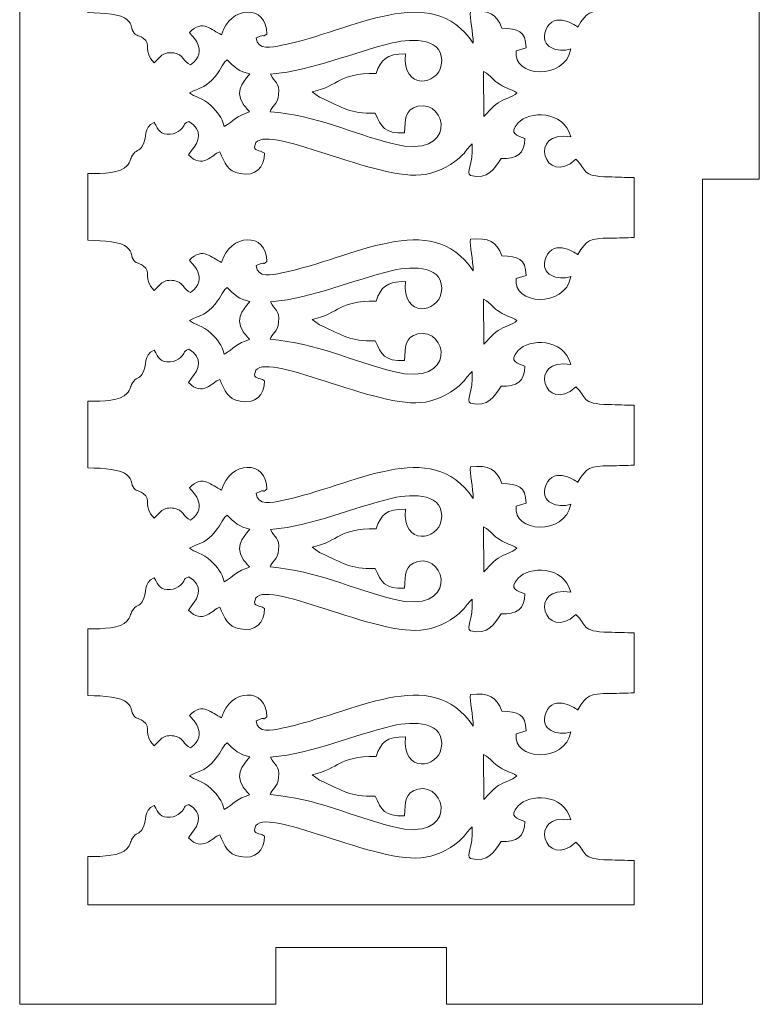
# Model space of a CAD drawing. Header units: centimetres. Extents: x -11.7 to 70.4, y -35.8 to 35.8.
# Tile 41 of 46: x 65.2 to 70.4, y -15.1 to -8.2. Entities that reach past the tile are written whole.
import ezdxf

# ---------------------------------------------------------------- set-up
doc = ezdxf.new("R2010")
doc.units = ezdxf.units.CM
doc.header["$MEASUREMENT"] = 0
doc.layers.add('layer 1', color=7, linetype='Continuous')

msp = doc.modelspace()

# ---------------------------------------------------------------- linework, layer by layer
at = {"layer": 'layer 1', "color": 242, "lineweight": 9}
for points, knots in [([(65.15312, -15.11344), (65.15312, -15.11344), (65.15312, -2.31345), (65.15312, -2.31345), (65.15312, -2.31345), (65.15312, -2.31345), (66.95312, -2.31345), (66.95312, -2.31345), (66.95312, -2.31345), (66.95312, -2.31345), (66.95312, -2.71345), (66.95312, -2.71345), (66.95312, -2.71345), (66.95312, -2.71345), (68.15312, -2.71345), (68.15312, -2.71345), (68.15312, -2.71345), (68.15312, -2.71345), (68.15312, -2.31345), (68.15312, -2.31345), (68.15312, -2.31345), (68.15312, -2.31345), (69.95312, -2.31345), (69.95312, -2.31345), (69.95312, -2.31345), (69.95312, -2.31345), (69.95312, -8.11345), (69.95312, -8.11345), (69.95312, -8.11345), (69.95312, -8.11345), (70.35312, -8.11345), (70.35312, -8.11345), (70.35312, -8.11345), (70.35312, -8.11345), (70.35312, -9.31344), (70.35312, -9.31344), (70.35312, -9.31344), (70.35312, -9.31344), (69.95312, -9.31344), (69.95312, -9.31344), (69.95312, -9.31344), (69.95312, -9.31344), (69.95312, -15.11344), (69.95312, -15.11344), (69.95312, -15.11344), (69.95312, -15.11344), (68.15312, -15.11344), (68.15312, -15.11344), (68.15312, -15.11344), (68.15312, -15.11344), (68.15312, -14.71344), (68.15312, -14.71344), (68.15312, -14.71344), (68.15312, -14.71344), (66.95312, -14.71344), (66.95312, -14.71344), (66.95312, -14.71344), (66.95312, -14.71344), (66.95312, -15.11344), (66.95312, -15.11344), (66.95312, -15.11344), (66.95312, -15.11344), (65.15312, -15.11344), (65.15312, -15.11344)], [0, 0, 0, 0, 0.0588235, 0.0588235, 0.0588235, 0.0588235, 0.1176471, 0.1176471, 0.1176471, 0.1176471, 0.1764706, 0.1764706, 0.1764706, 0.1764706, 0.2352941, 0.2352941, 0.2352941, 0.2352941, 0.2941176, 0.2941176, 0.2941176, 0.2941176, 0.3529412, 0.3529412, 0.3529412, 0.3529412, 0.4117647, 0.4117647, 0.4117647, 0.4117647, 0.4705882, 0.4705882, 0.4705882, 0.4705882, 0.5294118, 0.5294118, 0.5294118, 0.5294118, 0.5882353, 0.5882353, 0.5882353, 0.5882353, 0.6470588, 0.6470588, 0.6470588, 0.6470588, 0.7058824, 0.7058824, 0.7058824, 0.7058824, 0.7647059, 0.7647059, 0.7647059, 0.7647059, 0.8235294, 0.8235294, 0.8235294, 0.8235294, 0.8823529, 0.8823529, 0.8823529, 0.8823529, 1, 1, 1, 1]), ([(66.09752, -7.31666), (66.13206, -7.36991), (66.13961, -7.40288), (66.21115, -7.3984), (66.21115, -7.3984), (66.2409, -7.39654), (66.26502, -7.38464), (66.28245, -7.36886), (66.28245, -7.36886), (66.32481, -7.3305), (66.29206, -7.32995), (66.3415, -7.30914), (66.3415, -7.30914), (66.4456, -7.37182), (66.41507, -7.44865), (66.36181, -7.51266), (66.36181, -7.51266), (66.36181, -7.51266), (66.3448, -7.5355), (66.3448, -7.5355), (66.3448, -7.5355), (66.34361, -7.53717), (66.34106, -7.54082), (66.33954, -7.54368), (66.33954, -7.54368), (66.4403, -7.64628), (66.5062, -7.54041), (66.55979, -7.52171), (66.55979, -7.52171), (66.59703, -7.60333), (66.61172, -7.65761), (66.70241, -7.67511), (66.70241, -7.67511), (66.81256, -7.69637), (66.87269, -7.63358), (66.87436, -7.53084), (66.87436, -7.53084), (66.83927, -7.50587), (66.79296, -7.52288), (66.80755, -7.4719), (66.80755, -7.4719), (66.85663, -7.30037), (67.67561, -7.74088), (68.00678, -7.68029), (68.00678, -7.68029), (68.10423, -7.66245), (68.20341, -7.6097), (68.2675, -7.54358), (68.2675, -7.54358), (68.29744, -7.51269), (68.29924, -7.49561), (68.33468, -7.46628), (68.33468, -7.46628), (68.34172, -7.61935), (68.28862, -7.66618), (68.32254, -7.68816), (68.32254, -7.68816), (68.44747, -7.72003), (68.48857, -7.6408), (68.53725, -7.56977), (68.53725, -7.56977), (68.64639, -7.57088), (68.70405, -7.53931), (68.70458, -7.42811), (68.70458, -7.42811), (68.65586, -7.40677), (68.58522, -7.40056), (68.65759, -7.31821), (68.65759, -7.31821), (68.72962, -7.23624), (68.9797, -7.2246), (69.02767, -7.41734), (69.02767, -7.41734), (68.72206, -7.35904), (68.84214, -7.77728), (69.06372, -7.57449), (69.06372, -7.57449), (69.14461, -7.64727), (69.09451, -7.69454), (69.29456, -7.69833), (69.29456, -7.69833), (69.35285, -7.69944), (69.41303, -7.70183), (69.47312, -7.70325), (69.47312, -7.70325), (69.47312, -7.70325), (69.47312, -8.12469), (69.47312, -8.12469), (69.47312, -8.12469), (69.41806, -8.12623), (69.3628, -8.12814), (69.30757, -8.12881), (69.30757, -8.12881), (69.15273, -8.13069), (69.14355, -8.13756), (69.07656, -8.24476), (69.07656, -8.24476), (69.07655, -8.24475), (68.90903, -8.12158), (68.85313, -8.26634), (68.85313, -8.26634), (68.80551, -8.38969), (68.93724, -8.42766), (69.02859, -8.39918), (69.02859, -8.39918), (68.98709, -8.62449), (68.6133, -8.5979), (68.64376, -8.41297), (68.64376, -8.41297), (68.64376, -8.41297), (68.71369, -8.39085), (68.71369, -8.39085), (68.71369, -8.39085), (68.71104, -8.27068), (68.655, -8.25928), (68.54357, -8.25232), (68.54357, -8.25232), (68.50404, -8.151), (68.45309, -8.12413), (68.32192, -8.13561), (68.32192, -8.13561), (68.31393, -8.17822), (68.34333, -8.28796), (68.34066, -8.35817), (68.34066, -8.35817), (68.04374, -7.91404), (67.50389, -8.2705), (66.9959, -8.37307), (66.9959, -8.37307), (66.9247, -8.38745), (66.8263, -8.41179), (66.81515, -8.32187), (66.81515, -8.32187), (66.81515, -8.32187), (66.83469, -8.31328), (66.83469, -8.31328), (66.83469, -8.31328), (66.83693, -8.31244), (66.84172, -8.31055), (66.84446, -8.30955), (66.84446, -8.30955), (66.88606, -8.29435), (66.84968, -8.32298), (66.88963, -8.2939), (66.88963, -8.2939), (66.89311, -8.08292), (66.62806, -8.09253), (66.57303, -8.29924), (66.57303, -8.29924), (66.49799, -8.26715), (66.44414, -8.1858), (66.34594, -8.28335), (66.34594, -8.28335), (66.35564, -8.29733), (66.49228, -8.41125), (66.35434, -8.50996), (66.35434, -8.50996), (66.30128, -8.49055), (66.30538, -8.43697), (66.23716, -8.42672), (66.23716, -8.42672), (66.20379, -8.42172), (66.17446, -8.42822), (66.15331, -8.44186), (66.15331, -8.44186), (66.15331, -8.44186), (66.09752, -8.49565), (66.09752, -8.49565), (66.09752, -8.49565), (66.01614, -8.41578), (66.08535, -8.36788), (66.02012, -8.32318), (66.02012, -8.32318), (65.9806, -8.29611), (65.97067, -8.31099), (65.95058, -8.27704), (65.95058, -8.27704), (65.92836, -8.2395), (65.95109, -8.23305), (65.90712, -8.19175), (65.90712, -8.19175), (65.87029, -8.15714), (65.74561, -8.14365), (65.63312, -8.14388), (65.63312, -8.14388), (65.63312, -8.14388), (65.63312, -7.67446), (65.63312, -7.67446), (65.63312, -7.67446), (65.74459, -7.67636), (65.86251, -7.66873), (65.90626, -7.62156), (65.90626, -7.62156), (65.93715, -7.58826), (65.92705, -7.57591), (65.94568, -7.54628), (65.94568, -7.54628), (65.96977, -7.50799), (65.994, -7.51735), (66.0139, -7.48396), (66.0139, -7.48396), (66.05218, -7.41975), (66.01984, -7.35096), (66.09752, -7.31666)], [0, 0, 0, 0, 0.0192308, 0.0192308, 0.0192308, 0.0192308, 0.0384615, 0.0384615, 0.0384615, 0.0384615, 0.0576923, 0.0576923, 0.0576923, 0.0576923, 0.0769231, 0.0769231, 0.0769231, 0.0769231, 0.0961538, 0.0961538, 0.0961538, 0.0961538, 0.1153846, 0.1153846, 0.1153846, 0.1153846, 0.1346154, 0.1346154, 0.1346154, 0.1346154, 0.1538462, 0.1538462, 0.1538462, 0.1538462, 0.1730769, 0.1730769, 0.1730769, 0.1730769, 0.1923077, 0.1923077, 0.1923077, 0.1923077, 0.2115385, 0.2115385, 0.2115385, 0.2115385, 0.2307692, 0.2307692, 0.2307692, 0.2307692, 0.25, 0.25, 0.25, 0.25, 0.2692308, 0.2692308, 0.2692308, 0.2692308, 0.2884615, 0.2884615, 0.2884615, 0.2884615, 0.3076923, 0.3076923, 0.3076923, 0.3076923, 0.3269231, 0.3269231, 0.3269231, 0.3269231, 0.3461538, 0.3461538, 0.3461538, 0.3461538, 0.3653846, 0.3653846, 0.3653846, 0.3653846, 0.3846154, 0.3846154, 0.3846154, 0.3846154, 0.4038462, 0.4038462, 0.4038462, 0.4038462, 0.4230769, 0.4230769, 0.4230769, 0.4230769, 0.4423077, 0.4423077, 0.4423077, 0.4423077, 0.4615385, 0.4615385, 0.4615385, 0.4615385, 0.4807692, 0.4807692, 0.4807692, 0.4807692, 0.5, 0.5, 0.5, 0.5, 0.5192308, 0.5192308, 0.5192308, 0.5192308, 0.5384615, 0.5384615, 0.5384615, 0.5384615, 0.5576923, 0.5576923, 0.5576923, 0.5576923, 0.5769231, 0.5769231, 0.5769231, 0.5769231, 0.5961538, 0.5961538, 0.5961538, 0.5961538, 0.6153846, 0.6153846, 0.6153846, 0.6153846, 0.6346154, 0.6346154, 0.6346154, 0.6346154, 0.6538462, 0.6538462, 0.6538462, 0.6538462, 0.6730769, 0.6730769, 0.6730769, 0.6730769, 0.6923077, 0.6923077, 0.6923077, 0.6923077, 0.7115385, 0.7115385, 0.7115385, 0.7115385, 0.7307692, 0.7307692, 0.7307692, 0.7307692, 0.75, 0.75, 0.75, 0.75, 0.7692308, 0.7692308, 0.7692308, 0.7692308, 0.7884615, 0.7884615, 0.7884615, 0.7884615, 0.8076923, 0.8076923, 0.8076923, 0.8076923, 0.8269231, 0.8269231, 0.8269231, 0.8269231, 0.8461538, 0.8461538, 0.8461538, 0.8461538, 0.8653846, 0.8653846, 0.8653846, 0.8653846, 0.8846154, 0.8846154, 0.8846154, 0.8846154, 0.9038462, 0.9038462, 0.9038462, 0.9038462, 0.9230769, 0.9230769, 0.9230769, 0.9230769, 0.9423077, 0.9423077, 0.9423077, 0.9423077, 0.9615385, 0.9615385, 0.9615385, 0.9615385, 1, 1, 1, 1]), ([(67.85805, -8.98838), (67.71798, -8.99419), (67.69535, -8.94713), (67.65221, -8.85031), (67.65221, -8.85031), (67.46834, -8.85297), (67.43848, -8.81649), (67.26161, -8.73807), (67.26161, -8.73807), (67.26161, -8.73807), (67.20996, -8.70109), (67.20996, -8.70109), (67.20996, -8.70109), (67.413, -8.65288), (67.37986, -8.57211), (67.65851, -8.57099), (67.65851, -8.57099), (67.6933, -8.47079), (67.72946, -8.43445), (67.86452, -8.43355), (67.86452, -8.43355), (67.84441, -8.69909), (68.09472, -8.6499), (68.11697, -8.51383), (68.11697, -8.51383), (68.14847, -8.3213), (67.91894, -8.3219), (67.77467, -8.35614), (67.77467, -8.35614), (67.47794, -8.42659), (67.23858, -8.54477), (66.9168, -8.57717), (66.9168, -8.57717), (66.94473, -8.63675), (66.98065, -8.63073), (66.97358, -8.71925), (66.97358, -8.71925), (66.96791, -8.79034), (66.92241, -8.80363), (66.91331, -8.83981), (66.91331, -8.83981), (67.24894, -8.86671), (67.4785, -8.99155), (67.78098, -9.0667), (67.78098, -9.0667), (68.23325, -9.17905), (68.16095, -8.75234), (67.95191, -8.80167), (67.95191, -8.80167), (67.85919, -8.82354), (67.8651, -8.89259), (67.85805, -8.98838)], [0, 0, 0, 0, 0.0714286, 0.0714286, 0.0714286, 0.0714286, 0.1428571, 0.1428571, 0.1428571, 0.1428571, 0.2142857, 0.2142857, 0.2142857, 0.2142857, 0.2857143, 0.2857143, 0.2857143, 0.2857143, 0.3571429, 0.3571429, 0.3571429, 0.3571429, 0.4285714, 0.4285714, 0.4285714, 0.4285714, 0.5, 0.5, 0.5, 0.5, 0.5714286, 0.5714286, 0.5714286, 0.5714286, 0.6428571, 0.6428571, 0.6428571, 0.6428571, 0.7142857, 0.7142857, 0.7142857, 0.7142857, 0.7857143, 0.7857143, 0.7857143, 0.7857143, 0.8571429, 0.8571429, 0.8571429, 0.8571429, 1, 1, 1, 1]), ([(66.59104, -8.94336), (66.65829, -8.90623), (66.67731, -8.8673), (66.76832, -8.84176), (66.76832, -8.84176), (66.75145, -8.81499), (66.76456, -8.83597), (66.74804, -8.81577), (66.74804, -8.81577), (66.73447, -8.79918), (66.73525, -8.80349), (66.72384, -8.7865), (66.72384, -8.7865), (66.65223, -8.67984), (66.75669, -8.60026), (66.77094, -8.57349), (66.77094, -8.57349), (66.69819, -8.55841), (66.66181, -8.5268), (66.61115, -8.476), (66.61115, -8.476), (66.5662, -8.51123), (66.57338, -8.54871), (66.50636, -8.61518), (66.50636, -8.61518), (66.4401, -8.68088), (66.42806, -8.66726), (66.34758, -8.70709), (66.34758, -8.70709), (66.37845, -8.73624), (66.44025, -8.7402), (66.49649, -8.79668), (66.49649, -8.79668), (66.54327, -8.84366), (66.57602, -8.87918), (66.59104, -8.94336)], [0, 0, 0, 0, 0.1, 0.1, 0.1, 0.1, 0.2, 0.2, 0.2, 0.2, 0.3, 0.3, 0.3, 0.3, 0.4, 0.4, 0.4, 0.4, 0.5, 0.5, 0.5, 0.5, 0.6, 0.6, 0.6, 0.6, 0.7, 0.7, 0.7, 0.7, 0.8, 0.8, 0.8, 0.8, 1, 1, 1, 1]), ([(68.64832, -8.70709), (68.61008, -8.68417), (68.56939, -8.67285), (68.53025, -8.64972), (68.53025, -8.64972), (68.47712, -8.6183), (68.47208, -8.5914), (68.41498, -8.55799), (68.41498, -8.55799), (68.41498, -8.55799), (68.41545, -8.87414), (68.41545, -8.87414), (68.41545, -8.87414), (68.45403, -8.84032), (68.46949, -8.80981), (68.51785, -8.77668), (68.51785, -8.77668), (68.55391, -8.75198), (68.61911, -8.73825), (68.64832, -8.70709)], [0, 0, 0, 0, 0.1666667, 0.1666667, 0.1666667, 0.1666667, 0.3333333, 0.3333333, 0.3333333, 0.3333333, 0.5, 0.5, 0.5, 0.5, 0.6666667, 0.6666667, 0.6666667, 0.6666667, 1, 1, 1, 1]), ([(69.47312, -9.72469), (69.41806, -9.72623), (69.3628, -9.72814), (69.30757, -9.72881), (69.30757, -9.72881), (69.15273, -9.73069), (69.14355, -9.73756), (69.07656, -9.84476), (69.07656, -9.84476), (69.07655, -9.84475), (68.90903, -9.72158), (68.85313, -9.86634), (68.85313, -9.86634), (68.80551, -9.98969), (68.93724, -10.02766), (69.02859, -9.99918), (69.02859, -9.99918), (68.98709, -10.22449), (68.6133, -10.1979), (68.64376, -10.01297), (68.64376, -10.01297), (68.64376, -10.01297), (68.71369, -9.99085), (68.71369, -9.99085), (68.71369, -9.99085), (68.71104, -9.87068), (68.655, -9.85928), (68.54357, -9.85232), (68.54357, -9.85232), (68.50404, -9.751), (68.45309, -9.72413), (68.32192, -9.73561), (68.32192, -9.73561), (68.31393, -9.77822), (68.34333, -9.88796), (68.34066, -9.95817), (68.34066, -9.95817), (68.04374, -9.51404), (67.50389, -9.8705), (66.9959, -9.97307), (66.9959, -9.97307), (66.9247, -9.98745), (66.8263, -10.01179), (66.81515, -9.92187), (66.81515, -9.92187), (66.81515, -9.92187), (66.83469, -9.91328), (66.83469, -9.91328), (66.83469, -9.91328), (66.83693, -9.91244), (66.84172, -9.91055), (66.84446, -9.90955), (66.84446, -9.90955), (66.88606, -9.89434), (66.84968, -9.92297), (66.88963, -9.8939), (66.88963, -9.8939), (66.89311, -9.68292), (66.62806, -9.69252), (66.57303, -9.89924), (66.57303, -9.89924), (66.49799, -9.86714), (66.44414, -9.7858), (66.34594, -9.88335), (66.34594, -9.88335), (66.35564, -9.89733), (66.49228, -10.01125), (66.35434, -10.10996), (66.35434, -10.10996), (66.30128, -10.09055), (66.30538, -10.03697), (66.23716, -10.02672), (66.23716, -10.02672), (66.20379, -10.02171), (66.17446, -10.02822), (66.15331, -10.04186), (66.15331, -10.04186), (66.15331, -10.04186), (66.09752, -10.09565), (66.09752, -10.09565), (66.09752, -10.09565), (66.01614, -10.01578), (66.08535, -9.96788), (66.02012, -9.92318), (66.02012, -9.92318), (65.9806, -9.89611), (65.97067, -9.91099), (65.95058, -9.87703), (65.95058, -9.87703), (65.92836, -9.8395), (65.95109, -9.83305), (65.90712, -9.79175), (65.90712, -9.79175), (65.87029, -9.75714), (65.74561, -9.74365), (65.63312, -9.74388), (65.63312, -9.74388), (65.63312, -9.74388), (65.63312, -9.27446), (65.63312, -9.27446), (65.63312, -9.27446), (65.74459, -9.27635), (65.86251, -9.26873), (65.90626, -9.22156), (65.90626, -9.22156), (65.93715, -9.18826), (65.92705, -9.17591), (65.94568, -9.14628), (65.94568, -9.14628), (65.96977, -9.10799), (65.994, -9.11735), (66.0139, -9.08396), (66.0139, -9.08396), (66.05218, -9.01975), (66.01984, -8.95096), (66.09752, -8.91666), (66.09752, -8.91666), (66.13206, -8.9699), (66.13961, -9.00287), (66.21115, -8.9984), (66.21115, -8.9984), (66.2409, -8.99654), (66.26502, -8.98464), (66.28245, -8.96886), (66.28245, -8.96886), (66.32481, -8.9305), (66.29206, -8.92995), (66.3415, -8.90914), (66.3415, -8.90914), (66.4456, -8.97182), (66.41507, -9.04865), (66.36181, -9.11266), (66.36181, -9.11266), (66.36181, -9.11266), (66.3448, -9.1355), (66.3448, -9.1355), (66.3448, -9.1355), (66.34361, -9.13717), (66.34106, -9.14081), (66.33954, -9.14367), (66.33954, -9.14367), (66.4403, -9.24628), (66.5062, -9.14041), (66.55979, -9.12171), (66.55979, -9.12171), (66.59703, -9.20333), (66.61172, -9.25761), (66.70241, -9.27511), (66.70241, -9.27511), (66.81256, -9.29637), (66.87269, -9.23358), (66.87436, -9.13084), (66.87436, -9.13084), (66.83927, -9.10587), (66.79296, -9.12287), (66.80755, -9.07189), (66.80755, -9.07189), (66.85663, -8.90037), (67.67561, -9.34088), (68.00678, -9.28029), (68.00678, -9.28029), (68.10423, -9.26245), (68.20341, -9.2097), (68.2675, -9.14358), (68.2675, -9.14358), (68.29744, -9.11269), (68.29924, -9.09561), (68.33468, -9.06628), (68.33468, -9.06628), (68.34172, -9.21935), (68.28862, -9.26618), (68.32254, -9.28816), (68.32254, -9.28816), (68.44747, -9.32003), (68.48857, -9.2408), (68.53725, -9.16977), (68.53725, -9.16977), (68.64639, -9.17087), (68.70405, -9.13931), (68.70458, -9.02811), (68.70458, -9.02811), (68.65586, -9.00677), (68.58522, -9.00056), (68.65759, -8.91821), (68.65759, -8.91821), (68.72962, -8.83624), (68.9797, -8.8246), (69.02767, -9.01734), (69.02767, -9.01734), (68.72206, -8.95904), (68.84214, -9.37728), (69.06372, -9.17449), (69.06372, -9.17449), (69.14461, -9.24727), (69.09451, -9.29454), (69.29456, -9.29833), (69.29456, -9.29833), (69.35285, -9.29944), (69.41303, -9.30183), (69.47312, -9.30325), (69.47312, -9.30325), (69.47312, -9.30325), (69.47312, -9.72469), (69.47312, -9.72469)], [0, 0, 0, 0, 0.0192308, 0.0192308, 0.0192308, 0.0192308, 0.0384615, 0.0384615, 0.0384615, 0.0384615, 0.0576923, 0.0576923, 0.0576923, 0.0576923, 0.0769231, 0.0769231, 0.0769231, 0.0769231, 0.0961538, 0.0961538, 0.0961538, 0.0961538, 0.1153846, 0.1153846, 0.1153846, 0.1153846, 0.1346154, 0.1346154, 0.1346154, 0.1346154, 0.1538462, 0.1538462, 0.1538462, 0.1538462, 0.1730769, 0.1730769, 0.1730769, 0.1730769, 0.1923077, 0.1923077, 0.1923077, 0.1923077, 0.2115385, 0.2115385, 0.2115385, 0.2115385, 0.2307692, 0.2307692, 0.2307692, 0.2307692, 0.25, 0.25, 0.25, 0.25, 0.2692308, 0.2692308, 0.2692308, 0.2692308, 0.2884615, 0.2884615, 0.2884615, 0.2884615, 0.3076923, 0.3076923, 0.3076923, 0.3076923, 0.3269231, 0.3269231, 0.3269231, 0.3269231, 0.3461538, 0.3461538, 0.3461538, 0.3461538, 0.3653846, 0.3653846, 0.3653846, 0.3653846, 0.3846154, 0.3846154, 0.3846154, 0.3846154, 0.4038462, 0.4038462, 0.4038462, 0.4038462, 0.4230769, 0.4230769, 0.4230769, 0.4230769, 0.4423077, 0.4423077, 0.4423077, 0.4423077, 0.4615385, 0.4615385, 0.4615385, 0.4615385, 0.4807692, 0.4807692, 0.4807692, 0.4807692, 0.5, 0.5, 0.5, 0.5, 0.5192308, 0.5192308, 0.5192308, 0.5192308, 0.5384615, 0.5384615, 0.5384615, 0.5384615, 0.5576923, 0.5576923, 0.5576923, 0.5576923, 0.5769231, 0.5769231, 0.5769231, 0.5769231, 0.5961538, 0.5961538, 0.5961538, 0.5961538, 0.6153846, 0.6153846, 0.6153846, 0.6153846, 0.6346154, 0.6346154, 0.6346154, 0.6346154, 0.6538462, 0.6538462, 0.6538462, 0.6538462, 0.6730769, 0.6730769, 0.6730769, 0.6730769, 0.6923077, 0.6923077, 0.6923077, 0.6923077, 0.7115385, 0.7115385, 0.7115385, 0.7115385, 0.7307692, 0.7307692, 0.7307692, 0.7307692, 0.75, 0.75, 0.75, 0.75, 0.7692308, 0.7692308, 0.7692308, 0.7692308, 0.7884615, 0.7884615, 0.7884615, 0.7884615, 0.8076923, 0.8076923, 0.8076923, 0.8076923, 0.8269231, 0.8269231, 0.8269231, 0.8269231, 0.8461538, 0.8461538, 0.8461538, 0.8461538, 0.8653846, 0.8653846, 0.8653846, 0.8653846, 0.8846154, 0.8846154, 0.8846154, 0.8846154, 0.9038462, 0.9038462, 0.9038462, 0.9038462, 0.9230769, 0.9230769, 0.9230769, 0.9230769, 0.9423077, 0.9423077, 0.9423077, 0.9423077, 0.9615385, 0.9615385, 0.9615385, 0.9615385, 1, 1, 1, 1]), ([(67.85805, -10.58838), (67.71798, -10.59419), (67.69535, -10.54713), (67.65221, -10.45031), (67.65221, -10.45031), (67.46834, -10.45297), (67.43848, -10.41649), (67.26161, -10.33807), (67.26161, -10.33807), (67.26161, -10.33807), (67.20996, -10.30108), (67.20996, -10.30108), (67.20996, -10.30108), (67.413, -10.25288), (67.37986, -10.17211), (67.65851, -10.17099), (67.65851, -10.17099), (67.6933, -10.07079), (67.72946, -10.03445), (67.86452, -10.03355), (67.86452, -10.03355), (67.84441, -10.29909), (68.09472, -10.2499), (68.11697, -10.11383), (68.11697, -10.11383), (68.14847, -9.9213), (67.91894, -9.9219), (67.77467, -9.95614), (67.77467, -9.95614), (67.47794, -10.02659), (67.23858, -10.14477), (66.9168, -10.17717), (66.9168, -10.17717), (66.94473, -10.23675), (66.98065, -10.23073), (66.97358, -10.31925), (66.97358, -10.31925), (66.96791, -10.39034), (66.92241, -10.40363), (66.91331, -10.43981), (66.91331, -10.43981), (67.24894, -10.46671), (67.4785, -10.59155), (67.78098, -10.6667), (67.78098, -10.6667), (68.23325, -10.77905), (68.16095, -10.35234), (67.95191, -10.40166), (67.95191, -10.40166), (67.85919, -10.42354), (67.8651, -10.49259), (67.85805, -10.58838)], [0, 0, 0, 0, 0.0714286, 0.0714286, 0.0714286, 0.0714286, 0.1428571, 0.1428571, 0.1428571, 0.1428571, 0.2142857, 0.2142857, 0.2142857, 0.2142857, 0.2857143, 0.2857143, 0.2857143, 0.2857143, 0.3571429, 0.3571429, 0.3571429, 0.3571429, 0.4285714, 0.4285714, 0.4285714, 0.4285714, 0.5, 0.5, 0.5, 0.5, 0.5714286, 0.5714286, 0.5714286, 0.5714286, 0.6428571, 0.6428571, 0.6428571, 0.6428571, 0.7142857, 0.7142857, 0.7142857, 0.7142857, 0.7857143, 0.7857143, 0.7857143, 0.7857143, 0.8571429, 0.8571429, 0.8571429, 0.8571429, 1, 1, 1, 1]), ([(66.59104, -10.54336), (66.65829, -10.50622), (66.67731, -10.4673), (66.76832, -10.44176), (66.76832, -10.44176), (66.75145, -10.41499), (66.76456, -10.43597), (66.74804, -10.41577), (66.74804, -10.41577), (66.73447, -10.39918), (66.73525, -10.40348), (66.72384, -10.3865), (66.72384, -10.3865), (66.65223, -10.27984), (66.75669, -10.20026), (66.77094, -10.17349), (66.77094, -10.17349), (66.69819, -10.15841), (66.66181, -10.1268), (66.61115, -10.076), (66.61115, -10.076), (66.5662, -10.11123), (66.57338, -10.14871), (66.50636, -10.21518), (66.50636, -10.21518), (66.4401, -10.28088), (66.42806, -10.26726), (66.34758, -10.30709), (66.34758, -10.30709), (66.37845, -10.33624), (66.44025, -10.3402), (66.49649, -10.39668), (66.49649, -10.39668), (66.54327, -10.44366), (66.57602, -10.47918), (66.59104, -10.54336)], [0, 0, 0, 0, 0.1, 0.1, 0.1, 0.1, 0.2, 0.2, 0.2, 0.2, 0.3, 0.3, 0.3, 0.3, 0.4, 0.4, 0.4, 0.4, 0.5, 0.5, 0.5, 0.5, 0.6, 0.6, 0.6, 0.6, 0.7, 0.7, 0.7, 0.7, 0.8, 0.8, 0.8, 0.8, 1, 1, 1, 1]), ([(68.64832, -10.30709), (68.61008, -10.28417), (68.56939, -10.27285), (68.53025, -10.24972), (68.53025, -10.24972), (68.47712, -10.2183), (68.47208, -10.1914), (68.41498, -10.15799), (68.41498, -10.15799), (68.41498, -10.15799), (68.41545, -10.47414), (68.41545, -10.47414), (68.41545, -10.47414), (68.45403, -10.44032), (68.46949, -10.40981), (68.51785, -10.37668), (68.51785, -10.37668), (68.55391, -10.35198), (68.61911, -10.33825), (68.64832, -10.30709)], [0, 0, 0, 0, 0.1666667, 0.1666667, 0.1666667, 0.1666667, 0.3333333, 0.3333333, 0.3333333, 0.3333333, 0.5, 0.5, 0.5, 0.5, 0.6666667, 0.6666667, 0.6666667, 0.6666667, 1, 1, 1, 1]), ([(69.47312, -11.32469), (69.41806, -11.32622), (69.3628, -11.32814), (69.30757, -11.32881), (69.30757, -11.32881), (69.15273, -11.33068), (69.14355, -11.33756), (69.07656, -11.44476), (69.07656, -11.44476), (69.07655, -11.44475), (68.90903, -11.32158), (68.85313, -11.46634), (68.85313, -11.46634), (68.80551, -11.58969), (68.93724, -11.62765), (69.02859, -11.59918), (69.02859, -11.59918), (68.98709, -11.82449), (68.6133, -11.7979), (68.64376, -11.61297), (68.64376, -11.61297), (68.64376, -11.61297), (68.71369, -11.59085), (68.71369, -11.59085), (68.71369, -11.59085), (68.71104, -11.47068), (68.655, -11.45928), (68.54357, -11.45232), (68.54357, -11.45232), (68.50404, -11.351), (68.45309, -11.32413), (68.32192, -11.33561), (68.32192, -11.33561), (68.31393, -11.37822), (68.34333, -11.48796), (68.34066, -11.55817), (68.34066, -11.55817), (68.04374, -11.11404), (67.50389, -11.4705), (66.9959, -11.57307), (66.9959, -11.57307), (66.9247, -11.58745), (66.8263, -11.61179), (66.81515, -11.52187), (66.81515, -11.52187), (66.81515, -11.52187), (66.83469, -11.51328), (66.83469, -11.51328), (66.83469, -11.51328), (66.83693, -11.51244), (66.84172, -11.51055), (66.84446, -11.50955), (66.84446, -11.50955), (66.88606, -11.49434), (66.84968, -11.52297), (66.88963, -11.4939), (66.88963, -11.4939), (66.89311, -11.28292), (66.62806, -11.29252), (66.57303, -11.49924), (66.57303, -11.49924), (66.49799, -11.46714), (66.44414, -11.3858), (66.34594, -11.48335), (66.34594, -11.48335), (66.35564, -11.49733), (66.49228, -11.61125), (66.35434, -11.70996), (66.35434, -11.70996), (66.30128, -11.69055), (66.30538, -11.63697), (66.23716, -11.62672), (66.23716, -11.62672), (66.20379, -11.62171), (66.17446, -11.62821), (66.15331, -11.64186), (66.15331, -11.64186), (66.15331, -11.64186), (66.09752, -11.69565), (66.09752, -11.69565), (66.09752, -11.69565), (66.01614, -11.61578), (66.08535, -11.56787), (66.02012, -11.52318), (66.02012, -11.52318), (65.9806, -11.49611), (65.97067, -11.51099), (65.95058, -11.47703), (65.95058, -11.47703), (65.92836, -11.4395), (65.95109, -11.43305), (65.90712, -11.39175), (65.90712, -11.39175), (65.87029, -11.35714), (65.74561, -11.34365), (65.63312, -11.34388), (65.63312, -11.34388), (65.63312, -11.34388), (65.63312, -10.87446), (65.63312, -10.87446), (65.63312, -10.87446), (65.74459, -10.87635), (65.86251, -10.86873), (65.90626, -10.82156), (65.90626, -10.82156), (65.93715, -10.78826), (65.92705, -10.77591), (65.94568, -10.74628), (65.94568, -10.74628), (65.96977, -10.70799), (65.994, -10.71735), (66.0139, -10.68396), (66.0139, -10.68396), (66.05218, -10.61975), (66.01984, -10.55096), (66.09752, -10.51666), (66.09752, -10.51666), (66.13206, -10.5699), (66.13961, -10.60287), (66.21115, -10.59839), (66.21115, -10.59839), (66.2409, -10.59654), (66.26502, -10.58464), (66.28245, -10.56886), (66.28245, -10.56886), (66.32481, -10.5305), (66.29206, -10.52995), (66.3415, -10.50914), (66.3415, -10.50914), (66.4456, -10.57182), (66.41507, -10.64865), (66.36181, -10.71266), (66.36181, -10.71266), (66.36181, -10.71266), (66.3448, -10.7355), (66.3448, -10.7355), (66.3448, -10.7355), (66.34361, -10.73717), (66.34106, -10.74081), (66.33954, -10.74367), (66.33954, -10.74367), (66.4403, -10.84628), (66.5062, -10.7404), (66.55979, -10.72171), (66.55979, -10.72171), (66.59703, -10.80333), (66.61172, -10.85761), (66.70241, -10.87511), (66.70241, -10.87511), (66.81256, -10.89637), (66.87269, -10.83358), (66.87436, -10.73084), (66.87436, -10.73084), (66.83927, -10.70587), (66.79296, -10.72287), (66.80755, -10.67189), (66.80755, -10.67189), (66.85663, -10.50037), (67.67561, -10.94088), (68.00678, -10.88029), (68.00678, -10.88029), (68.10423, -10.86245), (68.20341, -10.8097), (68.2675, -10.74358), (68.2675, -10.74358), (68.29744, -10.71269), (68.29924, -10.6956), (68.33468, -10.66628), (68.33468, -10.66628), (68.34172, -10.81935), (68.28862, -10.86618), (68.32254, -10.88816), (68.32254, -10.88816), (68.44747, -10.92003), (68.48857, -10.84079), (68.53725, -10.76976), (68.53725, -10.76976), (68.64639, -10.77087), (68.70405, -10.73931), (68.70458, -10.62811), (68.70458, -10.62811), (68.65586, -10.60677), (68.58522, -10.60056), (68.65759, -10.51821), (68.65759, -10.51821), (68.72962, -10.43624), (68.9797, -10.4246), (69.02767, -10.61734), (69.02767, -10.61734), (68.72206, -10.55904), (68.84214, -10.97728), (69.06372, -10.77449), (69.06372, -10.77449), (69.14461, -10.84727), (69.09451, -10.89454), (69.29456, -10.89833), (69.29456, -10.89833), (69.35285, -10.89944), (69.41303, -10.90183), (69.47312, -10.90325), (69.47312, -10.90325), (69.47312, -10.90325), (69.47312, -11.32469), (69.47312, -11.32469)], [0, 0, 0, 0, 0.0192308, 0.0192308, 0.0192308, 0.0192308, 0.0384615, 0.0384615, 0.0384615, 0.0384615, 0.0576923, 0.0576923, 0.0576923, 0.0576923, 0.0769231, 0.0769231, 0.0769231, 0.0769231, 0.0961538, 0.0961538, 0.0961538, 0.0961538, 0.1153846, 0.1153846, 0.1153846, 0.1153846, 0.1346154, 0.1346154, 0.1346154, 0.1346154, 0.1538462, 0.1538462, 0.1538462, 0.1538462, 0.1730769, 0.1730769, 0.1730769, 0.1730769, 0.1923077, 0.1923077, 0.1923077, 0.1923077, 0.2115385, 0.2115385, 0.2115385, 0.2115385, 0.2307692, 0.2307692, 0.2307692, 0.2307692, 0.25, 0.25, 0.25, 0.25, 0.2692308, 0.2692308, 0.2692308, 0.2692308, 0.2884615, 0.2884615, 0.2884615, 0.2884615, 0.3076923, 0.3076923, 0.3076923, 0.3076923, 0.3269231, 0.3269231, 0.3269231, 0.3269231, 0.3461538, 0.3461538, 0.3461538, 0.3461538, 0.3653846, 0.3653846, 0.3653846, 0.3653846, 0.3846154, 0.3846154, 0.3846154, 0.3846154, 0.4038462, 0.4038462, 0.4038462, 0.4038462, 0.4230769, 0.4230769, 0.4230769, 0.4230769, 0.4423077, 0.4423077, 0.4423077, 0.4423077, 0.4615385, 0.4615385, 0.4615385, 0.4615385, 0.4807692, 0.4807692, 0.4807692, 0.4807692, 0.5, 0.5, 0.5, 0.5, 0.5192308, 0.5192308, 0.5192308, 0.5192308, 0.5384615, 0.5384615, 0.5384615, 0.5384615, 0.5576923, 0.5576923, 0.5576923, 0.5576923, 0.5769231, 0.5769231, 0.5769231, 0.5769231, 0.5961538, 0.5961538, 0.5961538, 0.5961538, 0.6153846, 0.6153846, 0.6153846, 0.6153846, 0.6346154, 0.6346154, 0.6346154, 0.6346154, 0.6538462, 0.6538462, 0.6538462, 0.6538462, 0.6730769, 0.6730769, 0.6730769, 0.6730769, 0.6923077, 0.6923077, 0.6923077, 0.6923077, 0.7115385, 0.7115385, 0.7115385, 0.7115385, 0.7307692, 0.7307692, 0.7307692, 0.7307692, 0.75, 0.75, 0.75, 0.75, 0.7692308, 0.7692308, 0.7692308, 0.7692308, 0.7884615, 0.7884615, 0.7884615, 0.7884615, 0.8076923, 0.8076923, 0.8076923, 0.8076923, 0.8269231, 0.8269231, 0.8269231, 0.8269231, 0.8461538, 0.8461538, 0.8461538, 0.8461538, 0.8653846, 0.8653846, 0.8653846, 0.8653846, 0.8846154, 0.8846154, 0.8846154, 0.8846154, 0.9038462, 0.9038462, 0.9038462, 0.9038462, 0.9230769, 0.9230769, 0.9230769, 0.9230769, 0.9423077, 0.9423077, 0.9423077, 0.9423077, 0.9615385, 0.9615385, 0.9615385, 0.9615385, 1, 1, 1, 1]), ([(67.85805, -12.18838), (67.71798, -12.19419), (67.69535, -12.14713), (67.65221, -12.05031), (67.65221, -12.05031), (67.46834, -12.05297), (67.43848, -12.01649), (67.26161, -11.93807), (67.26161, -11.93807), (67.26161, -11.93807), (67.20996, -11.90108), (67.20996, -11.90108), (67.20996, -11.90108), (67.413, -11.85288), (67.37986, -11.77211), (67.65851, -11.77099), (67.65851, -11.77099), (67.6933, -11.67079), (67.72946, -11.63445), (67.86452, -11.63355), (67.86452, -11.63355), (67.84441, -11.89909), (68.09472, -11.8499), (68.11697, -11.71383), (68.11697, -11.71383), (68.14847, -11.5213), (67.91894, -11.5219), (67.77467, -11.55614), (67.77467, -11.55614), (67.47794, -11.62659), (67.23858, -11.74477), (66.9168, -11.77717), (66.9168, -11.77717), (66.94473, -11.83675), (66.98065, -11.83073), (66.97358, -11.91925), (66.97358, -11.91925), (66.96791, -11.99034), (66.92241, -12.00363), (66.91331, -12.03981), (66.91331, -12.03981), (67.24894, -12.06671), (67.4785, -12.19155), (67.78098, -12.2667), (67.78098, -12.2667), (68.23325, -12.37905), (68.16095, -11.95234), (67.95191, -12.00166), (67.95191, -12.00166), (67.85919, -12.02353), (67.8651, -12.09259), (67.85805, -12.18838)], [0, 0, 0, 0, 0.0714286, 0.0714286, 0.0714286, 0.0714286, 0.1428571, 0.1428571, 0.1428571, 0.1428571, 0.2142857, 0.2142857, 0.2142857, 0.2142857, 0.2857143, 0.2857143, 0.2857143, 0.2857143, 0.3571429, 0.3571429, 0.3571429, 0.3571429, 0.4285714, 0.4285714, 0.4285714, 0.4285714, 0.5, 0.5, 0.5, 0.5, 0.5714286, 0.5714286, 0.5714286, 0.5714286, 0.6428571, 0.6428571, 0.6428571, 0.6428571, 0.7142857, 0.7142857, 0.7142857, 0.7142857, 0.7857143, 0.7857143, 0.7857143, 0.7857143, 0.8571429, 0.8571429, 0.8571429, 0.8571429, 1, 1, 1, 1]), ([(66.59104, -12.14336), (66.65829, -12.10622), (66.67731, -12.0673), (66.76832, -12.04176), (66.76832, -12.04176), (66.75145, -12.01499), (66.76456, -12.03597), (66.74804, -12.01577), (66.74804, -12.01577), (66.73447, -11.99918), (66.73525, -12.00348), (66.72384, -11.9865), (66.72384, -11.9865), (66.65223, -11.87984), (66.75669, -11.80026), (66.77094, -11.77349), (66.77094, -11.77349), (66.69819, -11.75841), (66.66181, -11.7268), (66.61115, -11.67599), (66.61115, -11.67599), (66.5662, -11.71123), (66.57338, -11.74871), (66.50636, -11.81518), (66.50636, -11.81518), (66.4401, -11.88088), (66.42806, -11.86726), (66.34758, -11.90709), (66.34758, -11.90709), (66.37845, -11.93624), (66.44025, -11.9402), (66.49649, -11.99667), (66.49649, -11.99667), (66.54327, -12.04366), (66.57602, -12.07918), (66.59104, -12.14336)], [0, 0, 0, 0, 0.1, 0.1, 0.1, 0.1, 0.2, 0.2, 0.2, 0.2, 0.3, 0.3, 0.3, 0.3, 0.4, 0.4, 0.4, 0.4, 0.5, 0.5, 0.5, 0.5, 0.6, 0.6, 0.6, 0.6, 0.7, 0.7, 0.7, 0.7, 0.8, 0.8, 0.8, 0.8, 1, 1, 1, 1]), ([(68.64832, -11.90709), (68.61008, -11.88416), (68.56939, -11.87284), (68.53025, -11.84972), (68.53025, -11.84972), (68.47712, -11.8183), (68.47208, -11.7914), (68.41498, -11.75798), (68.41498, -11.75798), (68.41498, -11.75798), (68.41545, -12.07414), (68.41545, -12.07414), (68.41545, -12.07414), (68.45403, -12.04032), (68.46949, -12.00981), (68.51785, -11.97668), (68.51785, -11.97668), (68.55391, -11.95198), (68.61911, -11.93825), (68.64832, -11.90709)], [0, 0, 0, 0, 0.1666667, 0.1666667, 0.1666667, 0.1666667, 0.3333333, 0.3333333, 0.3333333, 0.3333333, 0.5, 0.5, 0.5, 0.5, 0.6666667, 0.6666667, 0.6666667, 0.6666667, 1, 1, 1, 1]), ([(69.47312, -12.92469), (69.41806, -12.92622), (69.3628, -12.92814), (69.30757, -12.92881), (69.30757, -12.92881), (69.15273, -12.93068), (69.14355, -12.93756), (69.07656, -13.04476), (69.07656, -13.04476), (69.07655, -13.04475), (68.90903, -12.92158), (68.85313, -13.06634), (68.85313, -13.06634), (68.80551, -13.18969), (68.93724, -13.22765), (69.02859, -13.19917), (69.02859, -13.19917), (68.98709, -13.42448), (68.6133, -13.3979), (68.64376, -13.21297), (68.64376, -13.21297), (68.64376, -13.21297), (68.71369, -13.19085), (68.71369, -13.19085), (68.71369, -13.19085), (68.71104, -13.07068), (68.655, -13.05928), (68.54357, -13.05232), (68.54357, -13.05232), (68.50404, -12.951), (68.45309, -12.92413), (68.32192, -12.93561), (68.32192, -12.93561), (68.31393, -12.97822), (68.34333, -13.08796), (68.34066, -13.15817), (68.34066, -13.15817), (68.04374, -12.71404), (67.50389, -13.0705), (66.9959, -13.17306), (66.9959, -13.17306), (66.9247, -13.18745), (66.8263, -13.21179), (66.81515, -13.12187), (66.81515, -13.12187), (66.81515, -13.12187), (66.83469, -13.11328), (66.83469, -13.11328), (66.83469, -13.11328), (66.83693, -13.11243), (66.84172, -13.11055), (66.84446, -13.10955), (66.84446, -13.10955), (66.88606, -13.09434), (66.84968, -13.12297), (66.88963, -13.0939), (66.88963, -13.0939), (66.89311, -12.88292), (66.62806, -12.89252), (66.57303, -13.09924), (66.57303, -13.09924), (66.49799, -13.06714), (66.44414, -12.9858), (66.34594, -13.08335), (66.34594, -13.08335), (66.35564, -13.09733), (66.49228, -13.21125), (66.35434, -13.30996), (66.35434, -13.30996), (66.30128, -13.29055), (66.30538, -13.23697), (66.23716, -13.22672), (66.23716, -13.22672), (66.20379, -13.22171), (66.17446, -13.22821), (66.15331, -13.24186), (66.15331, -13.24186), (66.15331, -13.24186), (66.09752, -13.29565), (66.09752, -13.29565), (66.09752, -13.29565), (66.01614, -13.21578), (66.08535, -13.16787), (66.02012, -13.12317), (66.02012, -13.12317), (65.9806, -13.09611), (65.97067, -13.11099), (65.95058, -13.07703), (65.95058, -13.07703), (65.92836, -13.0395), (65.95109, -13.03305), (65.90712, -12.99175), (65.90712, -12.99175), (65.87029, -12.95714), (65.74561, -12.94365), (65.63312, -12.94388), (65.63312, -12.94388), (65.63312, -12.94388), (65.63312, -12.47446), (65.63312, -12.47446), (65.63312, -12.47446), (65.74459, -12.47635), (65.86251, -12.46872), (65.90626, -12.42156), (65.90626, -12.42156), (65.93715, -12.38826), (65.92705, -12.37591), (65.94568, -12.34627), (65.94568, -12.34627), (65.96977, -12.30799), (65.994, -12.31735), (66.0139, -12.28396), (66.0139, -12.28396), (66.05218, -12.21975), (66.01984, -12.15096), (66.09752, -12.11666), (66.09752, -12.11666), (66.13206, -12.1699), (66.13961, -12.20287), (66.21115, -12.19839), (66.21115, -12.19839), (66.2409, -12.19654), (66.26502, -12.18464), (66.28245, -12.16886), (66.28245, -12.16886), (66.32481, -12.1305), (66.29206, -12.12995), (66.3415, -12.10913), (66.3415, -12.10913), (66.4456, -12.17182), (66.41507, -12.24865), (66.36181, -12.31266), (66.36181, -12.31266), (66.36181, -12.31266), (66.3448, -12.3355), (66.3448, -12.3355), (66.3448, -12.3355), (66.34361, -12.33717), (66.34106, -12.34081), (66.33954, -12.34367), (66.33954, -12.34367), (66.4403, -12.44628), (66.5062, -12.3404), (66.55979, -12.32171), (66.55979, -12.32171), (66.59703, -12.40333), (66.61172, -12.45761), (66.70241, -12.47511), (66.70241, -12.47511), (66.81256, -12.49637), (66.87269, -12.43358), (66.87436, -12.33084), (66.87436, -12.33084), (66.83927, -12.30587), (66.79296, -12.32287), (66.80755, -12.27189), (66.80755, -12.27189), (66.85663, -12.10037), (67.67561, -12.54088), (68.00678, -12.48029), (68.00678, -12.48029), (68.10423, -12.46245), (68.20341, -12.4097), (68.2675, -12.34358), (68.2675, -12.34358), (68.29744, -12.31269), (68.29924, -12.2956), (68.33468, -12.26627), (68.33468, -12.26627), (68.34172, -12.41935), (68.28862, -12.46618), (68.32254, -12.48816), (68.32254, -12.48816), (68.44747, -12.52003), (68.48857, -12.44079), (68.53725, -12.36976), (68.53725, -12.36976), (68.64639, -12.37087), (68.70405, -12.33931), (68.70458, -12.22811), (68.70458, -12.22811), (68.65586, -12.20677), (68.58522, -12.20055), (68.65759, -12.11821), (68.65759, -12.11821), (68.72962, -12.03624), (68.9797, -12.0246), (69.02767, -12.21734), (69.02767, -12.21734), (68.72206, -12.15904), (68.84214, -12.57728), (69.06372, -12.37449), (69.06372, -12.37449), (69.14461, -12.44727), (69.09451, -12.49454), (69.29456, -12.49833), (69.29456, -12.49833), (69.35285, -12.49944), (69.41303, -12.50183), (69.47312, -12.50324), (69.47312, -12.50324), (69.47312, -12.50324), (69.47312, -12.92469), (69.47312, -12.92469)], [0, 0, 0, 0, 0.0192308, 0.0192308, 0.0192308, 0.0192308, 0.0384615, 0.0384615, 0.0384615, 0.0384615, 0.0576923, 0.0576923, 0.0576923, 0.0576923, 0.0769231, 0.0769231, 0.0769231, 0.0769231, 0.0961538, 0.0961538, 0.0961538, 0.0961538, 0.1153846, 0.1153846, 0.1153846, 0.1153846, 0.1346154, 0.1346154, 0.1346154, 0.1346154, 0.1538462, 0.1538462, 0.1538462, 0.1538462, 0.1730769, 0.1730769, 0.1730769, 0.1730769, 0.1923077, 0.1923077, 0.1923077, 0.1923077, 0.2115385, 0.2115385, 0.2115385, 0.2115385, 0.2307692, 0.2307692, 0.2307692, 0.2307692, 0.25, 0.25, 0.25, 0.25, 0.2692308, 0.2692308, 0.2692308, 0.2692308, 0.2884615, 0.2884615, 0.2884615, 0.2884615, 0.3076923, 0.3076923, 0.3076923, 0.3076923, 0.3269231, 0.3269231, 0.3269231, 0.3269231, 0.3461538, 0.3461538, 0.3461538, 0.3461538, 0.3653846, 0.3653846, 0.3653846, 0.3653846, 0.3846154, 0.3846154, 0.3846154, 0.3846154, 0.4038462, 0.4038462, 0.4038462, 0.4038462, 0.4230769, 0.4230769, 0.4230769, 0.4230769, 0.4423077, 0.4423077, 0.4423077, 0.4423077, 0.4615385, 0.4615385, 0.4615385, 0.4615385, 0.4807692, 0.4807692, 0.4807692, 0.4807692, 0.5, 0.5, 0.5, 0.5, 0.5192308, 0.5192308, 0.5192308, 0.5192308, 0.5384615, 0.5384615, 0.5384615, 0.5384615, 0.5576923, 0.5576923, 0.5576923, 0.5576923, 0.5769231, 0.5769231, 0.5769231, 0.5769231, 0.5961538, 0.5961538, 0.5961538, 0.5961538, 0.6153846, 0.6153846, 0.6153846, 0.6153846, 0.6346154, 0.6346154, 0.6346154, 0.6346154, 0.6538462, 0.6538462, 0.6538462, 0.6538462, 0.6730769, 0.6730769, 0.6730769, 0.6730769, 0.6923077, 0.6923077, 0.6923077, 0.6923077, 0.7115385, 0.7115385, 0.7115385, 0.7115385, 0.7307692, 0.7307692, 0.7307692, 0.7307692, 0.75, 0.75, 0.75, 0.75, 0.7692308, 0.7692308, 0.7692308, 0.7692308, 0.7884615, 0.7884615, 0.7884615, 0.7884615, 0.8076923, 0.8076923, 0.8076923, 0.8076923, 0.8269231, 0.8269231, 0.8269231, 0.8269231, 0.8461538, 0.8461538, 0.8461538, 0.8461538, 0.8653846, 0.8653846, 0.8653846, 0.8653846, 0.8846154, 0.8846154, 0.8846154, 0.8846154, 0.9038462, 0.9038462, 0.9038462, 0.9038462, 0.9230769, 0.9230769, 0.9230769, 0.9230769, 0.9423077, 0.9423077, 0.9423077, 0.9423077, 0.9615385, 0.9615385, 0.9615385, 0.9615385, 1, 1, 1, 1]), ([(67.85805, -13.78838), (67.71798, -13.79419), (67.69535, -13.74713), (67.65221, -13.65031), (67.65221, -13.65031), (67.46834, -13.65297), (67.43848, -13.61648), (67.26161, -13.53807), (67.26161, -13.53807), (67.26161, -13.53807), (67.20996, -13.50108), (67.20996, -13.50108), (67.20996, -13.50108), (67.413, -13.45288), (67.37986, -13.37211), (67.65851, -13.37099), (67.65851, -13.37099), (67.6933, -13.27079), (67.72946, -13.23445), (67.86452, -13.23355), (67.86452, -13.23355), (67.84441, -13.49909), (68.09472, -13.4499), (68.11697, -13.31383), (68.11697, -13.31383), (68.14847, -13.1213), (67.91894, -13.1219), (67.77467, -13.15614), (67.77467, -13.15614), (67.47794, -13.22659), (67.23858, -13.34477), (66.9168, -13.37717), (66.9168, -13.37717), (66.94473, -13.43675), (66.98065, -13.43073), (66.97358, -13.51925), (66.97358, -13.51925), (66.96791, -13.59034), (66.92241, -13.60363), (66.91331, -13.6398), (66.91331, -13.6398), (67.24894, -13.66671), (67.4785, -13.79155), (67.78098, -13.8667), (67.78098, -13.8667), (68.23325, -13.97905), (68.16095, -13.55234), (67.95191, -13.60166), (67.95191, -13.60166), (67.85919, -13.62353), (67.8651, -13.69259), (67.85805, -13.78838)], [0, 0, 0, 0, 0.0714286, 0.0714286, 0.0714286, 0.0714286, 0.1428571, 0.1428571, 0.1428571, 0.1428571, 0.2142857, 0.2142857, 0.2142857, 0.2142857, 0.2857143, 0.2857143, 0.2857143, 0.2857143, 0.3571429, 0.3571429, 0.3571429, 0.3571429, 0.4285714, 0.4285714, 0.4285714, 0.4285714, 0.5, 0.5, 0.5, 0.5, 0.5714286, 0.5714286, 0.5714286, 0.5714286, 0.6428571, 0.6428571, 0.6428571, 0.6428571, 0.7142857, 0.7142857, 0.7142857, 0.7142857, 0.7857143, 0.7857143, 0.7857143, 0.7857143, 0.8571429, 0.8571429, 0.8571429, 0.8571429, 1, 1, 1, 1]), ([(66.59104, -13.74336), (66.65829, -13.70622), (66.67731, -13.6673), (66.76832, -13.64176), (66.76832, -13.64176), (66.75145, -13.61499), (66.76456, -13.63597), (66.74804, -13.61577), (66.74804, -13.61577), (66.73447, -13.59917), (66.73525, -13.60348), (66.72384, -13.5865), (66.72384, -13.5865), (66.65223, -13.47984), (66.75669, -13.40026), (66.77094, -13.37349), (66.77094, -13.37349), (66.69819, -13.35841), (66.66181, -13.3268), (66.61115, -13.27599), (66.61115, -13.27599), (66.5662, -13.31123), (66.57338, -13.34871), (66.50636, -13.41517), (66.50636, -13.41517), (66.4401, -13.48088), (66.42806, -13.46726), (66.34758, -13.50709), (66.34758, -13.50709), (66.37845, -13.53624), (66.44025, -13.5402), (66.49649, -13.59667), (66.49649, -13.59667), (66.54327, -13.64366), (66.57602, -13.67917), (66.59104, -13.74336)], [0, 0, 0, 0, 0.1, 0.1, 0.1, 0.1, 0.2, 0.2, 0.2, 0.2, 0.3, 0.3, 0.3, 0.3, 0.4, 0.4, 0.4, 0.4, 0.5, 0.5, 0.5, 0.5, 0.6, 0.6, 0.6, 0.6, 0.7, 0.7, 0.7, 0.7, 0.8, 0.8, 0.8, 0.8, 1, 1, 1, 1]), ([(68.64832, -13.50709), (68.61008, -13.48416), (68.56939, -13.47284), (68.53025, -13.44972), (68.53025, -13.44972), (68.47712, -13.4183), (68.47208, -13.3914), (68.41498, -13.35798), (68.41498, -13.35798), (68.41498, -13.35798), (68.41545, -13.67414), (68.41545, -13.67414), (68.41545, -13.67414), (68.45403, -13.64031), (68.46949, -13.60981), (68.51785, -13.57668), (68.51785, -13.57668), (68.55391, -13.55198), (68.61911, -13.53825), (68.64832, -13.50709)], [0, 0, 0, 0, 0.1666667, 0.1666667, 0.1666667, 0.1666667, 0.3333333, 0.3333333, 0.3333333, 0.3333333, 0.5, 0.5, 0.5, 0.5, 0.6666667, 0.6666667, 0.6666667, 0.6666667, 1, 1, 1, 1]), ([(65.63312, -14.41369), (65.63312, -14.41369), (69.47312, -14.41369), (69.47312, -14.41369), (69.47312, -14.41369), (69.47312, -14.41369), (69.47312, -14.10324), (69.47312, -14.10324), (69.47312, -14.10324), (69.41303, -14.10183), (69.35285, -14.09944), (69.29456, -14.09833), (69.29456, -14.09833), (69.09451, -14.09454), (69.14461, -14.04727), (69.06372, -13.97449), (69.06372, -13.97449), (68.84214, -14.17728), (68.72206, -13.75904), (69.02767, -13.81734), (69.02767, -13.81734), (68.9797, -13.6246), (68.72962, -13.63624), (68.65759, -13.7182), (68.65759, -13.7182), (68.58522, -13.80055), (68.65586, -13.80677), (68.70458, -13.82811), (68.70458, -13.82811), (68.70405, -13.93931), (68.64639, -13.97087), (68.53725, -13.96976), (68.53725, -13.96976), (68.48857, -14.04079), (68.44747, -14.12002), (68.32254, -14.08816), (68.32254, -14.08816), (68.28862, -14.06618), (68.34172, -14.01934), (68.33468, -13.86627), (68.33468, -13.86627), (68.29924, -13.8956), (68.29744, -13.91269), (68.2675, -13.94358), (68.2675, -13.94358), (68.20341, -14.0097), (68.10423, -14.06245), (68.00678, -14.08029), (68.00678, -14.08029), (67.67561, -14.14088), (66.85663, -13.70037), (66.80755, -13.87189), (66.80755, -13.87189), (66.79296, -13.92287), (66.83927, -13.90586), (66.87436, -13.93083), (66.87436, -13.93083), (66.87269, -14.03357), (66.81256, -14.09636), (66.70241, -14.07511), (66.70241, -14.07511), (66.61172, -14.05761), (66.59703, -14.00333), (66.55979, -13.92171), (66.55979, -13.92171), (66.5062, -13.9404), (66.4403, -14.04628), (66.33954, -13.94367), (66.33954, -13.94367), (66.34106, -13.94081), (66.34361, -13.93717), (66.3448, -13.9355), (66.3448, -13.9355), (66.3448, -13.9355), (66.36181, -13.91266), (66.36181, -13.91266), (66.36181, -13.91266), (66.41507, -13.84865), (66.4456, -13.77182), (66.3415, -13.70913), (66.3415, -13.70913), (66.29206, -13.72995), (66.32481, -13.73049), (66.28245, -13.76886), (66.28245, -13.76886), (66.26502, -13.78464), (66.2409, -13.79654), (66.21115, -13.79839), (66.21115, -13.79839), (66.13961, -13.80287), (66.13206, -13.7699), (66.09752, -13.71665), (66.09752, -13.71665), (66.01984, -13.75096), (66.05218, -13.81975), (66.0139, -13.88396), (66.0139, -13.88396), (65.994, -13.91735), (65.96977, -13.90799), (65.94568, -13.94627), (65.94568, -13.94627), (65.92705, -13.97591), (65.93715, -13.98826), (65.90626, -14.02156), (65.90626, -14.02156), (65.86251, -14.06872), (65.74459, -14.07635), (65.63312, -14.07446), (65.63312, -14.07446), (65.63312, -14.07446), (65.63312, -14.41369), (65.63312, -14.41369)], [0, 0, 0, 0, 0.0344828, 0.0344828, 0.0344828, 0.0344828, 0.0689655, 0.0689655, 0.0689655, 0.0689655, 0.1034483, 0.1034483, 0.1034483, 0.1034483, 0.137931, 0.137931, 0.137931, 0.137931, 0.1724138, 0.1724138, 0.1724138, 0.1724138, 0.2068966, 0.2068966, 0.2068966, 0.2068966, 0.2413793, 0.2413793, 0.2413793, 0.2413793, 0.2758621, 0.2758621, 0.2758621, 0.2758621, 0.3103448, 0.3103448, 0.3103448, 0.3103448, 0.3448276, 0.3448276, 0.3448276, 0.3448276, 0.3793103, 0.3793103, 0.3793103, 0.3793103, 0.4137931, 0.4137931, 0.4137931, 0.4137931, 0.4482759, 0.4482759, 0.4482759, 0.4482759, 0.4827586, 0.4827586, 0.4827586, 0.4827586, 0.5172414, 0.5172414, 0.5172414, 0.5172414, 0.5517241, 0.5517241, 0.5517241, 0.5517241, 0.5862069, 0.5862069, 0.5862069, 0.5862069, 0.6206897, 0.6206897, 0.6206897, 0.6206897, 0.6551724, 0.6551724, 0.6551724, 0.6551724, 0.6896552, 0.6896552, 0.6896552, 0.6896552, 0.7241379, 0.7241379, 0.7241379, 0.7241379, 0.7586207, 0.7586207, 0.7586207, 0.7586207, 0.7931034, 0.7931034, 0.7931034, 0.7931034, 0.8275862, 0.8275862, 0.8275862, 0.8275862, 0.862069, 0.862069, 0.862069, 0.862069, 0.8965517, 0.8965517, 0.8965517, 0.8965517, 0.9310345, 0.9310345, 0.9310345, 0.9310345, 1, 1, 1, 1])]:
    msp.add_open_spline(points, degree=3, knots=knots, dxfattribs=at)

doc.saveas('drawing.dxf')
